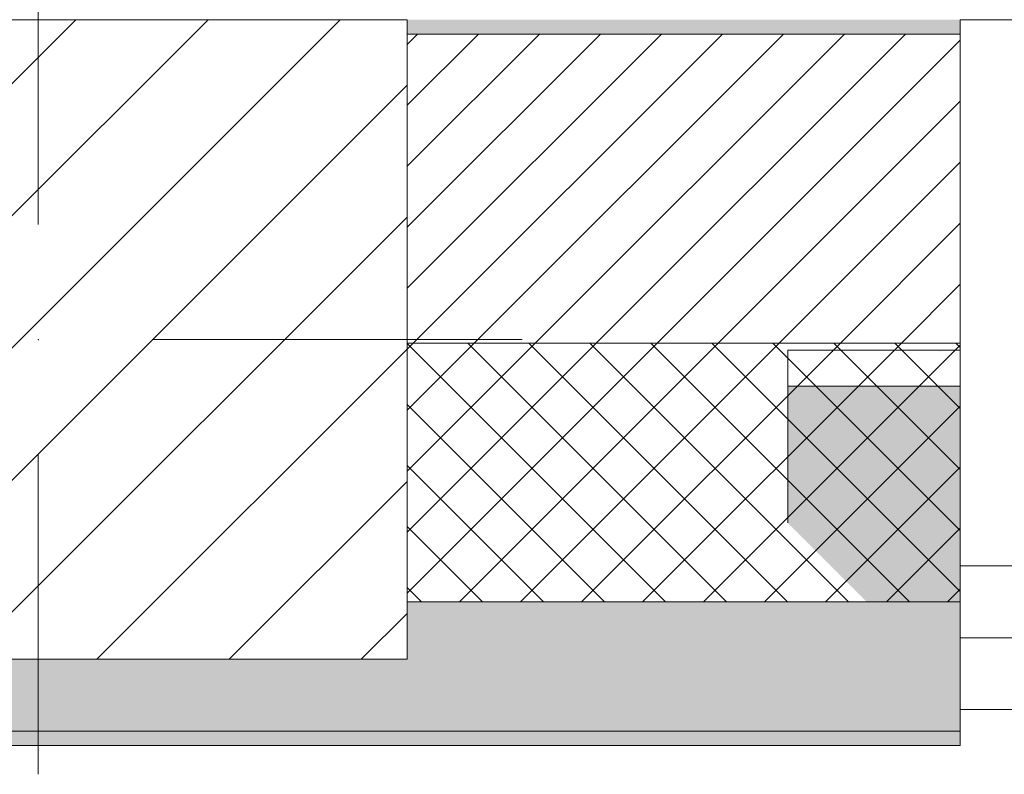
# Model space of a CAD drawing. Header units: millimetres. Extents: x -30280 to 22128, y -17757 to 4746.
# Tile 42 of 171: x -18790 to -18106, y -1719 to -1194. Entities that reach past the tile are written whole.
import ezdxf

# ---------------------------------------------------------------- set-up
doc = ezdxf.new("R2010")
doc.units = ezdxf.units.MM
doc.header["$MEASUREMENT"] = 0
doc.linetypes.add('Wipeout_Contour', pattern=[1000, 0, -1000])
for name, color, linetype in [('10_ESTR_Pilars', 7, 'Continuous'), ('12_FAÇ_Façana', 7, 'Continuous'), ('Ventanas Archicad', 7, 'Continuous')]:
    doc.layers.add(name, color=color, linetype=linetype)
for name, color, linetype, lineweight in [('10_ESTR_Pilars_Pluma_Nº__20', 1, 'Continuous', 5), ('10_ESTR_Pilars_Pluma_Nº__28', 7, 'Continuous', 20), ('10_ESTR_Pilars_Pluma_Nº__42', 8, 'Continuous', 25), ('12_FAÇ_Façana_Pluma_Nº__1', 7, 'Continuous', 5), ('12_FAÇ_Façana_Pluma_Nº__2', 8, 'Continuous', 5), ('12_FAÇ_Façana_Pluma_Nº__7', 7, 'Continuous', 5), ('Ventanas Archicad_Pluma_Nº__1', 7, 'Continuous', 5), ('Ventanas Archicad_Pluma_Nº__7', 7, 'Continuous', 5)]:
    doc.layers.add(name, color=color, linetype=linetype, lineweight=lineweight)
for name, color, linetype, lineweight, true_color in [('12_FAÇ_Façana_Pluma_Nº__102', 7, 'Continuous', 5, 0xcccccc), ('12_FAÇ_Façana_Pluma_Nº__174', 7, 'Continuous', 13, 0xe4ad2c), ('12_FAÇ_Façana_Pluma_Nº__176', 7, 'Continuous', 15, 0x93a0c6)]:
    doc.layers.add(name, color=color, linetype=linetype, lineweight=lineweight, true_color=true_color)

# ---------------------------------------------------------------- blocks, each defined once
blk = doc.blocks.new('Muro_13_1', base_point=(-19033.93, -1193.98))
at = {"layer": '12_FAÇ_Façana_Pluma_Nº__102', "linetype": 'Continuous', "lineweight": 0, "true_color": 0xe5e5e5}
for points in [[(-19033.93, -1688.98), (-18136.43, -1688.98), (-18136.43, -1598.98), (-18521.11, -1598.98), (-18521.11, -1638.98), (-19033.93, -1638.98)], [(-19033.93, -1698.98), (-18136.43, -1698.98), (-18136.43, -1688.98), (-19033.93, -1688.98)]]:
    blk.add_hatch(color=254, dxfattribs=at).paths.add_polyline_path(points)
at = {"layer": '12_FAÇ_Façana_Pluma_Nº__174', "linetype": 'Continuous', "lineweight": 13, "true_color": 0xe4ad2c}
h = blk.add_hatch(dxfattribs=at)
h.set_pattern_fill('SATE_Aislamiento_0001', color=42, style=0, pattern_type=2)
h.set_pattern_definition([(45, (0, 0), (-21.213203, 21.213203), []), (135, (0, 0), (21.213203, 21.213203), [])])
h.paths.add_polyline_path([(-18136.43, -1418.98), (-18521.11, -1418.98), (-18521.11, -1598.98), (-18136.43, -1598.98)])
at = {"layer": '12_FAÇ_Façana_Pluma_Nº__176', "linetype": 'Continuous', "lineweight": 0, "true_color": 0x495063}
blk.add_hatch(color=251, dxfattribs=at).paths.add_polyline_path([(-18521.11, -1193.98), (-18521.11, -1203.98), (-18136.43, -1203.98), (-18136.43, -1193.98)])
at = {"layer": '12_FAÇ_Façana_Pluma_Nº__2', "linetype": 'Continuous', "lineweight": 5}
h = blk.add_hatch(dxfattribs=at)
h.set_pattern_fill('Ceramic_0001', color=8, style=0, pattern_type=2)
h.set_pattern_definition([(45, (0, 0), (-21.213203, 21.213203), [])])
h.paths.add_polyline_path([(-18136.43, -1203.98), (-18521.11, -1203.98), (-18521.11, -1418.98), (-18136.43, -1418.98)])
at = {"layer": '12_FAÇ_Façana_Pluma_Nº__7', "color": 7, "linetype": 'Continuous', "lineweight": 5}
for p, q in [((-18136.43, -1203.98), (-18521.11, -1203.98)), ((-18521.11, -1418.98), (-18136.43, -1418.98)), ((-18521.11, -1598.98), (-18136.43, -1598.98)), ((-19033.93, -1688.98), (-18136.43, -1688.98))]:
    blk.add_line(p, q, dxfattribs=at)
at = {"layer": '12_FAÇ_Façana_Pluma_Nº__7', "color": 7, "linetype": 'Continuous', "lineweight": 5, "flags": 128}
for points in [[(-18136.43, -1423.98), (-18136.43, -1418.98)], [(-18136.43, -1598.98), (-18136.43, -1543.98)], [(-18136.43, -1698.98), (-18136.43, -1663.98)], [(-19033.93, -1698.98), (-18136.43, -1698.98)]]:
    blk.add_lwpolyline(points, dxfattribs=at)
blk = doc.blocks.new('Ventana Vertical Multi-Faja 27_5')
at = {"layer": 'Ventanas Archicad_Pluma_Nº__1', "color": 7, "linetype": 'Continuous', "lineweight": 5}
for p, q in [((-600, 50), (600, 50)), ((550, 0), (600, 0)), ((600, -50), (550, -50)), ((600, -200), (600, -175)), ((-600, -430), (600, -430))]:
    blk.add_line(p, q, dxfattribs=at)
at = {"layer": 'Ventanas Archicad_Pluma_Nº__7', "color": 7, "linetype": 'Continuous', "lineweight": 5}
for p, q in [((600, 50), (600, 40)), ((600, 40), (600, 0)), ((600, 40), (600, 0)), ((600, 0), (600, -50)), ((600, 0), (600, -50)), ((600, 0), (600, -50)), ((600, 0), (600, -50)), ((600, -50), (600, -80)), ((600, -50), (600, -80)), ((600, -80), (600, -175)), ((600, -80), (600, -175)), ((600, -200), (600, -420)), ((600, -420), (600, -430))]:
    blk.add_line(p, q, dxfattribs=at)
blk = doc.blocks.new('Muro_15_1', base_point=(-18136.43, -1193.98))
at = {"layer": '12_FAÇ_Façana', "linetype": 'Continuous', "lineweight": 0, "true_color": 0x000000}
h = blk.add_hatch(dxfattribs=at)
h.set_pattern_fill('Yeso_0001', color=18, style=0, pattern_type=2)
h.set_pattern_definition([(0, (0, 0), (0, 75), [0, -75])])
h.paths.add_polyline_path([(-18136.43, -1423.98), (-18256.43, -1423.98), (-18256.43, -1448.98), (-18136.43, -1448.98)])
at = {"layer": '12_FAÇ_Façana_Pluma_Nº__102', "linetype": 'Continuous', "lineweight": 0, "true_color": 0xe5e5e5}
blk.add_hatch(color=254, dxfattribs=at).paths.add_polyline_path([(-18256.43, -1543.98), (-18136.43, -1663.98), (-18136.43, -1448.98), (-18256.43, -1448.98)])
at = {"layer": '12_FAÇ_Façana_Pluma_Nº__1', "color": 7, "linetype": 'Continuous', "lineweight": 5}
for p, q in [((-18256.43, -1423.98), (-18136.43, -1423.98)), ((-18256.43, -1448.98), (-18256.43, -1423.98)), ((-18136.43, -1423.98), (-18136.43, -1448.98)), ((-18136.43, -1448.98), (-18256.43, -1448.98))]:
    blk.add_line(p, q, dxfattribs=at)
at = {"layer": '12_FAÇ_Façana_Pluma_Nº__7', "color": 7, "linetype": 'Continuous', "lineweight": 5}
for p, q in [((-18136.43, -1203.98), (-18136.43, -1193.98)), ((-18136.43, -1423.98), (-18136.43, -1203.98)), ((-18256.43, -1543.98), (-18256.43, -1448.98)), ((-18136.43, -1543.98), (-18136.43, -1448.98)), ((-18136.43, -1543.98), (-18136.43, -1448.98)), ((-18136.43, -1573.98), (-18136.43, -1543.98)), ((-18136.43, -1573.98), (-18136.43, -1543.98)), ((-18136.43, -1623.98), (-18136.43, -1573.98)), ((-18136.43, -1623.98), (-18136.43, -1573.98)), ((-18136.43, -1663.98), (-18136.43, -1623.98)), ((-18136.43, -1663.98), (-18136.43, -1623.98)), ((-18136.43, -1673.98), (-18136.43, -1663.98))]:
    blk.add_line(p, q, dxfattribs=at)
at = {"layer": 'Ventanas Archicad', "color": 253, "linetype": 'Continuous', "lineweight": 5, "true_color": 0xa4a4a6, "zscale": 1000, "rotation": 180}
blk.add_blockref('Ventana Vertical Multi-Faja 27_5', (-17536.43, -1623.98), dxfattribs=at)
blk = doc.blocks.new('Pilar_2_1', base_point=(-18777.52, -1416.48))
at = {"color": 254, "linetype": 'Wipeout_Contour', "lineweight": 0, "ltscale": 75328.745035}
blk.add_wipeout([(-19033.93, -1638.98), (-18521.11, -1638.98), (-18521.11, -1193.98), (-19033.93, -1193.98)], dxfattribs=at).dxf.layer = '10_ESTR_Pilars'
at = {"layer": '10_ESTR_Pilars_Pluma_Nº__42', "linetype": 'Continuous', "lineweight": 25}
h = blk.add_hatch(dxfattribs=at)
h.set_pattern_fill('00_GCT_trama_45º_e1_400__05', color=8, style=0, pattern_type=2)
h.set_pattern_definition([(45, (0, 0), (-45.96194, 45.96194), [])])
h.paths.add_polyline_path([(-19033.93, -1638.98), (-18521.11, -1638.98), (-18521.11, -1193.98), (-19033.93, -1193.98)])
at = {"layer": '10_ESTR_Pilars_Pluma_Nº__20', "color": 1, "linetype": 'Continuous', "lineweight": 5}
for p, q in [((-18777.52, -1336.48), (-18777.52, -1113.98)), ((-18857.52, -1416.48), (-19113.93, -1416.48)), ((-18697.52, -1416.48), (-18441.11, -1416.48)), ((-18777.52, -1496.48), (-18777.52, -1718.98))]:
    blk.add_line(p, q, dxfattribs=at)
blk.add_point((-18777.52, -1416.48), dxfattribs=at)
at = {"layer": '10_ESTR_Pilars_Pluma_Nº__28', "color": 7, "linetype": 'Continuous', "lineweight": 20, "flags": 128}
blk.add_lwpolyline([(-19033.93, -1638.98), (-18521.11, -1638.98), (-18521.11, -1193.98), (-19033.93, -1193.98)], close=True, dxfattribs=at)

msp = doc.modelspace()

# ---------------------------------------------------------------- block references
at = {"layer": '12_FAÇ_Façana', "color": 7, "lineweight": 20}
for name, p in [('Muro_13_1', (-19033.93, -1193.98)), ('Muro_15_1', (-18136.43, -1193.98))]:
    msp.add_blockref(name, p, dxfattribs=at)

# ---------------------------------------------------------------- next in the draw order: block references
at = {"layer": '10_ESTR_Pilars', "color": 7, "lineweight": 20}
msp.add_blockref('Pilar_2_1', (-18777.52, -1416.48), dxfattribs=at)

doc.saveas('drawing.dxf')
